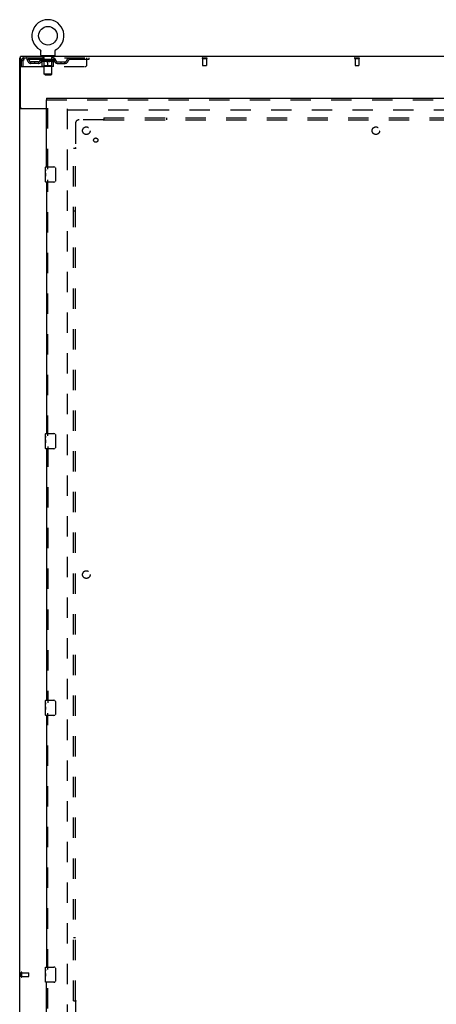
# Model space of a CAD drawing. Header units: inches. Extents: x 0 to 243, y 0 to 157.
# Tile 7 of 63: x 52 to 79, y 52 to 117. Entities that reach past the tile are written whole.
import ezdxf

# ---------------------------------------------------------------- set-up
doc = ezdxf.new("R2010")
doc.units = ezdxf.units.IN
doc.header["$LTSCALE"] = 13.357143
doc.header["$MEASUREMENT"] = 0
doc.linetypes.add('HIDDEN', pattern=[0.2, 0.1, -0.1])
doc.layers.get('0').update_dxf_attribs({"linetype": 'CONTINUOUS'})
for name, color, linetype in [('DEFAULT_2', 8, 'HIDDEN'), ('LEFTHAND_DOOR_ASSEMBLY', 7, 'CONTINUOUS'), ('SUBPANEL', 7, 'CONTINUOUS')]:
    doc.layers.add(name, color=color, linetype=linetype)

msp = doc.modelspace()

# ---------------------------------------------------------------- linework, layer by layer
at = {"color": 7, "linetype": 'Continuous'}
for p, q in [((53.016, 115.122), (53.016, 115.122)), ((53.016, 115.122), (53.019, 115.12)), ((53.019, 115.12), (53.022, 115.118)), ((53.022, 115.118), (53.023, 115.117)), ((53.023, 115.117), (53.027, 115.115)), ((53.027, 115.115), (53.03, 115.112)), ((53.03, 115.112), (53.033, 115.109)), ((53.033, 115.109), (53.037, 115.106)), ((53.037, 115.106), (53.04, 115.103)), ((53.04, 115.103), (53.043, 115.1)), ((53.043, 115.1), (53.046, 115.097)), ((53.046, 115.097), (53.049, 115.094)), ((53.049, 115.094), (53.051, 115.09)), ((53.051, 115.09), (53.054, 115.087)), ((53.054, 115.087), (53.056, 115.083)), ((53.056, 115.083), (53.059, 115.08)), ((53.059, 115.08), (53.061, 115.076)), ((53.061, 115.076), (53.063, 115.072)), ((53.063, 115.072), (53.065, 115.068)), ((53.065, 115.068), (53.067, 115.064)), ((53.067, 115.064), (53.068, 115.06)), ((53.068, 115.06), (53.07, 115.056)), ((53.07, 115.056), (53.071, 115.052)), ((53.071, 115.052), (53.073, 115.048)), ((53.077, 114.765), (53.077, 115.014)), ((54.027, 115.014), (54.027, 115.018)), ((54.027, 114.765), (54.027, 115.014)), ((54.031, 115.044), (54.032, 115.048)), ((54.032, 115.048), (54.033, 115.052)), ((54.033, 115.052), (54.034, 115.056)), ((54.034, 115.056), (54.036, 115.06)), ((54.036, 115.06), (54.038, 115.064)), ((54.038, 115.064), (54.039, 115.068)), ((54.039, 115.068), (54.041, 115.072)), ((54.041, 115.072), (54.044, 115.076)), ((54.043, 115.076), (54.046, 115.08)), ((54.046, 115.08), (54.048, 115.083)), ((54.048, 115.083), (54.051, 115.087)), ((54.05, 115.087), (54.053, 115.09)), ((54.053, 115.09), (54.056, 115.094)), ((54.056, 115.094), (54.059, 115.097)), ((54.059, 115.097), (54.062, 115.1)), ((54.062, 115.1), (54.065, 115.103)), ((54.065, 115.103), (54.068, 115.106)), ((54.068, 115.106), (54.071, 115.109)), ((54.071, 115.109), (54.074, 115.112)), ((54.074, 115.112), (54.078, 115.115)), ((54.078, 115.115), (54.081, 115.117)), ((54.081, 115.117), (54.083, 115.118)), ((54.081, 115.117), (54.083, 115.118)), ((54.083, 115.118), (54.086, 115.12)), ((54.086, 115.12), (54.089, 115.122)), ((54.089, 115.122), (54.089, 115.122)), ((51.75, 114.571), (51.698, 114.571)), ((53.115, 114.705), (53.115, 114.675)), ((53.99, 114.705), (53.115, 114.705)), ((53.99, 114.705), (53.99, 114.675)), ((51.802, 111.258), (51.698, 111.258))]:
    msp.add_line(p, q, dxfattribs=at)
at = {"color": 3, "linetype": 'Continuous'}
for p, q in [((51.698, 46.779), (51.698, 114.571)), ((51.75, 111.318), (51.75, 114.675)), ((117.396, 114.675), (51.75, 114.675)), ((53.448, 111.227), (51.739, 111.227)), ((51.81, 111.258), (53.448, 111.258))]:
    msp.add_line(p, q, dxfattribs=at)
at = {"color": 7, "linetype": 'Continuous'}
for points in [[(53.073, 115.048), (53.074, 115.044), (53.075, 115.039), (53.075, 115.035), (53.076, 115.031), (53.077, 115.027), (53.077, 115.022), (53.077, 115.018), (53.077, 115.014)], [(53.077, 115.022), (53.077, 115.018), (53.077, 115.014)], [(54.027, 115.018), (54.027, 115.022), (54.028, 115.027), (54.028, 115.031), (54.029, 115.035), (54.03, 115.039), (54.031, 115.044)], [(54.027, 115.018), (54.027, 115.022), (54.028, 115.027), (54.028, 115.031), (54.029, 115.035)], [(51.812, 111.244), (51.809, 111.247), (51.808, 111.248), (51.806, 111.25), (51.805, 111.251), (51.804, 111.252), (51.803, 111.254), (51.803, 111.255), (51.802, 111.256), (51.802, 111.258)], [(51.82, 111.227), (51.821, 111.228), (51.821, 111.23), (51.821, 111.231), (51.821, 111.233), (51.82, 111.234), (51.82, 111.236), (51.819, 111.237), (51.818, 111.239), (51.816, 111.24), (51.815, 111.242), (51.814, 111.243), (51.812, 111.244)]]:
    msp.add_lwpolyline(points, dxfattribs=at)
at = {"color": 3, "linetype": 'Continuous'}
for points in [[(51.718, 111.239), (51.715, 111.241), (51.712, 111.242), (51.71, 111.244), (51.707, 111.245), (51.705, 111.247), (51.703, 111.248), (51.701, 111.25), (51.7, 111.252), (51.699, 111.253), (51.699, 111.255), (51.698, 111.256), (51.698, 111.258)], [(51.739, 111.227), (51.737, 111.229), (51.735, 111.23), (51.733, 111.232), (51.73, 111.233), (51.727, 111.235), (51.724, 111.236), (51.718, 111.239)]]:
    msp.add_lwpolyline(points, dxfattribs=at)
at = {"color": 7, "linetype": 'Continuous'}
msp.add_circle((53.552, 116.029), 0.609, dxfattribs=at)
for centre, radius, start, end in [((53.552, 116.029), 1.054, 300.39933, 239.60066), ((53.137, 114.765), 0.06, 180, 270), ((53.967, 114.765), 0.06, 270, 360)]:
    msp.add_arc(centre, radius, start, end, dxfattribs=at)
at = {"color": 3, "linetype": 'Continuous'}
msp.add_arc((51.81, 111.318), 0.06, 180, 270, dxfattribs=at)
at = {"layer": 'DEFAULT_2', "color": 8, "linetype": 'HIDDEN'}
for p, q in [((53.016, 115.122), (53.016, 115.122)), ((53.022, 115.118), (53.023, 115.117)), ((54.089, 115.122), (54.089, 115.122)), ((51.802, 114.404), (51.802, 114.009)), ((51.802, 114.404), (51.906, 114.404)), ((51.906, 114.404), (51.906, 114.009)), ((51.936, 114.009), (51.936, 114.404)), ((51.969, 114.571), (51.969, 114.467)), ((51.969, 114.571), (56.24, 114.571)), ((56.24, 114.467), (51.969, 114.467)), ((53.046, 114.43), (53.046, 114.467)), ((53.173, 114.341), (53.046, 114.43)), ((54.058, 114.43), (53.046, 114.43)), ((53.054, 114.462), (53.054, 114.467)), ((53.061, 114.459), (53.061, 114.462)), ((53.061, 114.459), (54.044, 114.459)), ((53.068, 114.459), (53.068, 114.462)), ((53.068, 114.459), (53.068, 114.462)), ((53.077, 114.462), (53.077, 114.467)), ((53.09, 114.459), (53.09, 114.462)), ((53.091, 114.459), (53.091, 114.462)), ((53.114, 114.462), (53.114, 114.467)), ((53.115, 114.467), (53.115, 114.571)), ((53.125, 114.459), (53.125, 114.462)), ((53.128, 114.459), (53.128, 114.462)), ((53.291, 114.462), (53.13, 114.462)), ((53.164, 114.462), (53.164, 114.467)), ((53.166, 114.459), (53.166, 114.462)), ((53.166, 114.459), (53.166, 114.462)), ((53.169, 114.459), (53.169, 114.462)), ((53.174, 114.459), (53.174, 114.462)), ((53.174, 114.459), (53.174, 114.462)), ((53.177, 114.459), (53.177, 114.462)), ((53.18, 114.459), (53.18, 114.462)), ((53.182, 114.05), (53.182, 114.375)), ((53.183, 114.459), (53.183, 114.462)), ((53.195, 114.459), (53.195, 114.462)), ((53.207, 114.705), (53.207, 114.675)), ((53.209, 114.459), (53.209, 114.464)), ((53.209, 114.459), (53.209, 114.462)), ((53.226, 114.459), (53.226, 114.462)), ((53.227, 114.462), (53.227, 114.467)), ((53.235, 114.459), (53.235, 114.462)), ((53.238, 114.459), (53.238, 114.462)), ((53.242, 114.615), (53.242, 114.695)), ((53.245, 114.459), (53.245, 114.462)), ((53.311, 114.605), (53.252, 114.605)), ((53.254, 114.459), (53.254, 114.465)), ((53.267, 114.459), (53.267, 114.462)), ((53.269, 114.459), (53.269, 114.462)), ((53.291, 114.459), (53.291, 114.462)), ((53.344, 114.462), (53.295, 114.462)), ((53.299, 114.462), (53.299, 114.467)), ((53.302, 114.053), (53.302, 114.427)), ((53.303, 113.515), (53.303, 114.595)), ((53.305, 114.459), (53.305, 114.462)), ((53.308, 114.459), (53.308, 114.462)), ((53.313, 114.459), (53.313, 114.466)), ((53.316, 114.459), (53.316, 114.462)), ((53.325, 114.459), (53.325, 114.462)), ((53.344, 114.459), (53.344, 114.462)), ((53.404, 114.462), (53.357, 114.462)), ((53.373, 114.459), (53.373, 114.462)), ((53.379, 114.462), (53.379, 114.467)), ((53.382, 114.459), (53.382, 114.462)), ((53.384, 114.459), (53.384, 114.466)), ((53.386, 114.459), (53.386, 114.462)), ((53.392, 114.459), (53.392, 114.462)), ((53.404, 114.459), (53.404, 114.462)), ((53.469, 114.462), (53.425, 114.462)), ((53.436, 114.459), (53.436, 114.462)), ((53.461, 114.462), (53.552, 114.467)), ((53.464, 114.462), (53.464, 114.467)), ((53.465, 114.467), (53.464, 114.467)), ((53.465, 114.462), (53.465, 114.467)), ((53.465, 114.459), (53.465, 114.462)), ((53.468, 114.459), (53.468, 114.462)), ((53.469, 114.459), (53.469, 114.462)), ((53.469, 114.459), (53.469, 114.462)), ((53.536, 114.462), (53.497, 114.462)), ((53.501, 114.459), (53.501, 114.462)), ((53.536, 114.459), (53.536, 114.462)), ((53.55, 114.462), (53.55, 114.462)), ((53.55, 114.459), (53.55, 114.462)), ((53.55, 114.459), (53.55, 114.462)), ((53.552, 114.462), (53.552, 114.467)), ((53.552, 114.021), (53.552, 114.376)), ((53.554, 114.459), (53.554, 114.462)), ((53.554, 114.459), (53.554, 114.462)), ((53.554, 114.462), (53.554, 114.462)), ((53.556, 114.462), (53.607, 114.462)), ((53.569, 114.459), (53.569, 114.462)), ((53.582, 114.462), (53.582, 114.465)), ((53.582, 114.465), (53.644, 114.462)), ((53.599, 114.462), (53.599, 114.464)), ((53.603, 114.459), (53.603, 114.462)), ((53.635, 114.459), (53.635, 114.462)), ((53.636, 114.459), (53.636, 114.462)), ((53.636, 114.462), (53.679, 114.462)), ((53.637, 114.459), (53.637, 114.462)), ((53.64, 114.462), (53.64, 114.467)), ((53.64, 114.462), (53.64, 114.467)), ((53.64, 114.467), (53.64, 114.467)), ((53.64, 114.459), (53.64, 114.462)), ((53.669, 114.459), (53.669, 114.462)), ((53.7, 114.459), (53.7, 114.462)), ((53.7, 114.462), (53.747, 114.462)), ((53.712, 114.459), (53.712, 114.462)), ((53.718, 114.459), (53.718, 114.462)), ((53.72, 114.459), (53.72, 114.466)), ((53.722, 114.459), (53.722, 114.462)), ((53.725, 114.462), (53.725, 114.467)), ((53.731, 114.459), (53.731, 114.462)), ((53.76, 114.459), (53.76, 114.462)), ((53.76, 114.462), (53.81, 114.462)), ((53.779, 114.459), (53.779, 114.462)), ((53.788, 114.459), (53.788, 114.462)), ((53.791, 114.459), (53.791, 114.466)), ((53.852, 114.605), (53.793, 114.605)), ((53.796, 114.459), (53.796, 114.462)), ((53.8, 114.459), (53.8, 114.462)), ((53.801, 113.515), (53.801, 114.595)), ((53.802, 114.053), (53.802, 114.427)), ((53.805, 114.462), (53.805, 114.467)), ((53.814, 114.459), (53.814, 114.462)), ((53.814, 114.462), (53.974, 114.462)), ((53.835, 114.459), (53.835, 114.462)), ((53.838, 114.459), (53.838, 114.462)), ((53.85, 114.459), (53.85, 114.465)), ((53.859, 114.459), (53.859, 114.462)), ((53.862, 114.615), (53.862, 114.695)), ((53.867, 114.459), (53.867, 114.462)), ((53.87, 114.459), (53.87, 114.462)), ((53.878, 114.462), (53.878, 114.467)), ((53.879, 114.459), (53.879, 114.462)), ((53.895, 114.459), (53.895, 114.464)), ((53.895, 114.459), (53.895, 114.462)), ((53.897, 114.705), (53.897, 114.675)), ((53.91, 114.459), (53.91, 114.462)), ((53.921, 114.459), (53.921, 114.462)), ((53.923, 114.05), (53.923, 114.375)), ((53.925, 114.459), (53.925, 114.462)), ((53.927, 114.459), (53.927, 114.462)), ((53.93, 114.459), (53.93, 114.462)), ((53.93, 114.459), (53.93, 114.462)), ((53.931, 114.341), (54.058, 114.43)), ((53.936, 114.459), (53.936, 114.462)), ((53.938, 114.459), (53.938, 114.462)), ((53.939, 114.459), (53.939, 114.462)), ((53.94, 114.462), (53.94, 114.467)), ((53.977, 114.459), (53.977, 114.462)), ((53.979, 114.459), (53.979, 114.462)), ((53.99, 114.467), (53.99, 114.571)), ((53.991, 114.462), (53.991, 114.467)), ((54.013, 114.459), (54.013, 114.462)), ((54.015, 114.459), (54.015, 114.462)), ((54.028, 114.462), (54.028, 114.467)), ((54.036, 114.459), (54.036, 114.462)), ((54.037, 114.459), (54.037, 114.462)), ((54.044, 114.459), (54.044, 114.462)), ((54.051, 114.462), (54.051, 114.467)), ((54.058, 114.43), (54.058, 114.467)), ((55.14, 114.571), (55.14, 114.467)), ((56.115, 114.134), (56.115, 114.571)), ((56.24, 114.571), (56.24, 114.467)), ((63.688, 114.571), (63.972, 114.571)), ((63.688, 114.528), (63.972, 114.528)), ((63.706, 114.528), (63.706, 114.081)), ((63.954, 114.528), (63.954, 114.081)), ((73.688, 114.571), (73.972, 114.571)), ((73.688, 114.528), (73.972, 114.528)), ((73.706, 114.528), (73.706, 114.081)), ((73.954, 114.528), (73.954, 114.081)), ((51.802, 114.009), (51.906, 114.009)), ((51.936, 114.009), (55.99, 114.009)), ((52.438, 114.216), (52.438, 114.32)), ((52.921, 114.32), (52.438, 114.32)), ((52.921, 114.216), (52.438, 114.216)), ((52.688, 114.216), (52.688, 114.32)), ((53.173, 114.341), (53.182, 114.341)), ((53.893, 114.021), (53.211, 114.021)), ((53.302, 114.053), (53.27, 114.021)), ((53.439, 114.341), (53.296, 114.341)), ((53.802, 114.053), (53.302, 114.053)), ((53.809, 114.341), (53.665, 114.341)), ((53.802, 114.053), (53.834, 114.021)), ((53.923, 114.341), (53.931, 114.341)), ((54.184, 114.32), (54.667, 114.32)), ((54.184, 114.216), (54.667, 114.216)), ((54.417, 114.216), (54.417, 114.32)), ((54.667, 114.216), (54.667, 114.32)), ((63.716, 114.071), (63.944, 114.071)), ((73.716, 114.071), (73.944, 114.071)), ((53.363, 113.455), (53.303, 113.515)), ((53.801, 113.515), (53.303, 113.515)), ((53.363, 113.455), (53.741, 113.455)), ((53.741, 113.455), (53.801, 113.515)), ((54.823, 111.227), (54.823, 50.123)), ((54.837, 111.175), (82.927, 111.175)), ((51.802, 54.283), (51.802, 54.567)), ((51.845, 54.283), (51.845, 54.567)), ((51.845, 54.549), (52.292, 54.549)), ((51.845, 54.301), (52.292, 54.301)), ((52.302, 54.311), (52.302, 54.539))]:
    msp.add_line(p, q, dxfattribs=at)
for points in [[(51.969, 114.571), (51.967, 114.57), (51.965, 114.567), (51.962, 114.562), (51.96, 114.555), (51.957, 114.545), (51.955, 114.535), (51.953, 114.522), (51.95, 114.508), (51.948, 114.493), (51.946, 114.477), (51.943, 114.459), (51.941, 114.441), (51.939, 114.423), (51.936, 114.404)], [(51.969, 114.467), (51.967, 114.467), (51.965, 114.465), (51.962, 114.464), (51.96, 114.461), (51.957, 114.457), (51.955, 114.453), (51.953, 114.449), (51.95, 114.443), (51.948, 114.438), (51.946, 114.431), (51.943, 114.425), (51.941, 114.418), (51.939, 114.411), (51.936, 114.404)], [(53.182, 114.375), (53.202, 114.367), (53.223, 114.36), (53.243, 114.354), (53.262, 114.349), (53.282, 114.344), (53.302, 114.341)], [(53.296, 114.341), (53.277, 114.344), (53.258, 114.349), (53.239, 114.354), (53.22, 114.36), (53.201, 114.367), (53.182, 114.374)], [(53.432, 114.341), (53.451, 114.344), (53.471, 114.349), (53.491, 114.354), (53.511, 114.36), (53.532, 114.368), (53.552, 114.376)], [(53.552, 114.374), (53.533, 114.367), (53.514, 114.36), (53.495, 114.354), (53.476, 114.349), (53.458, 114.344), (53.439, 114.341)], [(53.552, 114.376), (53.573, 114.367), (53.593, 114.36), (53.614, 114.354), (53.633, 114.349), (53.653, 114.344), (53.673, 114.341)], [(53.665, 114.341), (53.647, 114.344), (53.628, 114.349), (53.609, 114.354), (53.59, 114.36), (53.571, 114.367), (53.552, 114.374)], [(53.803, 114.341), (53.823, 114.344), (53.842, 114.349), (53.862, 114.354), (53.882, 114.36), (53.902, 114.367), (53.923, 114.375)], [(53.923, 114.374), (53.903, 114.367), (53.884, 114.36), (53.865, 114.354), (53.846, 114.349), (53.827, 114.344), (53.809, 114.341)]]:
    msp.add_lwpolyline(points, dxfattribs=at)
for centre, radius, start, end in [((51.969, 114.404), 0.167, 90, 180), ((51.969, 114.404), 0.063, 90, 180), ((52.149, 114.404), 0.167, 8.07163, 90), ((52.149, 114.405), 0.0625, 7.98631, 90), ((52.438, 114.445), 0.229, 187.98631, 270), ((52.438, 114.445), 0.125, 188.07163, 270), ((52.921, 114.445), 0.125, 270, 351.92837), ((52.921, 114.445), 0.229, 270, 352.01369), ((53.21, 114.404), 0.167, 90, 171.92837), ((53.209, 114.405), 0.0625, 90, 172.01369), ((53.232, 114.695), 0.01, 0, 90), ((53.252, 114.615), 0.01, 180, 270), ((53.27, 114.427), 0.0318, 0, 90), ((53.293, 114.595), 0.01, 0, 90), ((53.811, 114.595), 0.01, 90, 180), ((53.834, 114.427), 0.0318, 90, 180), ((53.852, 114.615), 0.01, 270, 360), ((53.872, 114.695), 0.01, 90, 180), ((53.895, 114.404), 0.167, 8.07163, 90), ((53.895, 114.405), 0.0625, 7.98631, 90), ((54.184, 114.445), 0.229, 187.98631, 270), ((54.184, 114.445), 0.125, 188.07163, 270), ((54.667, 114.445), 0.125, 270, 351.92837), ((54.667, 114.445), 0.229, 270, 352.01369), ((54.956, 114.404), 0.167, 90, 171.92837), ((54.955, 114.405), 0.0625, 90, 172.01369), ((63.688, 114.55), 0.0215, 90, 270), ((63.972, 114.55), 0.0215, 270, 90), ((73.688, 114.55), 0.0215, 90, 270), ((73.972, 114.55), 0.0215, 270, 90), ((53.211, 114.05), 0.0296, 180, 270), ((53.893, 114.05), 0.0296, 270, 360), ((55.99, 114.134), 0.125, 270, 360), ((63.716, 114.081), 0.01, 180, 270), ((63.944, 114.081), 0.01, 270, 360), ((73.716, 114.081), 0.01, 180, 270), ((73.944, 114.081), 0.01, 270, 360), ((51.824, 54.567), 0.0215, 360, 180), ((51.824, 54.283), 0.0215, 180, 0), ((52.292, 54.539), 0.01, 360, 90), ((52.292, 54.311), 0.01, 270, 0)]:
    msp.add_arc(centre, radius, start, end, dxfattribs=at)
for centre, major_axis, ratio, start_param, end_param in [((53.552, 114.467), (0.506, 0.005), 0.05963, 2.96643, 3.140963), ((53.03, 114.458), (0.158, 0), 0.060556, 0.430652, 1.470503), ((53.552, 114.467), (0.506, 0), 0.060556, -3.141593, -2.96706), ((53.03, 114.452), (0.158, 0.002), 0.05963, 1.376596, 1.469874), ((53.552, 114.467), (0.506, 0.011), 0.05688, 2.791345, 2.965878), ((53.011, 114.458), (0.158, 0.002), 0.05963, 0.25549, 1.295341), ((53.065, 114.458), (0.158, -0.002), 0.05963, 0.605815, 1.645666), ((53.552, 114.467), (0.506, -0.005), 0.05963, -2.96643, -2.791898), ((53.065, 114.452), (0.158, 0), 0.060556, 1.551758, 1.645036), ((53.011, 114.452), (0.158, 0.003), 0.05688, 1.20151, 1.294789), ((53.066, 114.454), (0.131, 0.001), 0.05963, 1.065228, 1.614276), ((53.051, 114.454), (0.131, 0.003), 0.05688, 0.890143, 1.43919), ((53.097, 114.454), (0.131, 0), 0.060556, 1.240391, 1.789438), ((53.552, 114.467), (0.506, 0.015), 0.052395, 2.616403, 2.790936), ((53.008, 114.458), (0.158, 0.003), 0.05688, 0.080405, 1.120256), ((53.116, 114.458), (0.158, -0.003), 0.05688, 0.7809, 1.820751), ((53.552, 114.467), (0.506, -0.011), 0.05688, -2.791345, -2.616812), ((53.116, 114.452), (0.158, -0.002), 0.05963, 1.72692, 1.820198), ((53.008, 114.452), (0.158, 0.005), 0.052395, 1.026568, 1.119847), ((53.05, 114.454), (0.131, 0.004), 0.052395, 0.715201, 1.264248), ((53.141, 114.454), (0.131, -0.001), 0.05963, 1.415553, 1.9646), ((53.552, 114.467), (0.506, 0.02), 0.046319, 2.441654, 2.616187), ((53.179, 114.458), (0.158, -0.005), 0.052395, 0.955842, 1.995693), ((53.021, 114.458), (0.158, 0.005), 0.052395, -0.094537, 0.945314), ((53.552, 114.467), (0.506, -0.015), 0.052395, -2.616403, -2.44187), ((53.179, 114.452), (0.158, -0.003), 0.05688, 1.902006, 1.995284), ((53.021, 114.452), (0.158, 0.006), 0.046319, 0.851819, 0.945098), ((53.065, 114.454), (0.131, 0.005), 0.046319, 0.540452, 1.089499), ((53.198, 114.454), (0.131, -0.003), 0.05688, 1.590638, 2.139686), ((53.552, 114.467), (0.506, 0.024), 0.038841, 2.267123, 2.441656), ((53.254, 114.458), (0.158, -0.006), 0.046319, 1.130591, 2.170442), ((53.051, 114.458), (0.158, 0.006), 0.046319, -0.269286, 0.770565), ((53.552, 114.467), (0.506, -0.02), 0.046319, -2.441654, -2.267121), ((53.254, 114.452), (0.158, -0.005), 0.052395, 2.076947, 2.170226), ((53.051, 114.452), (0.158, 0.007), 0.038841, 0.677289, 0.770567), ((53.094, 114.454), (0.131, 0.006), 0.038841, 0.365921, 0.914969), ((53.266, 114.454), (0.131, -0.004), 0.052395, 1.76558, 2.314627), ((53.552, 114.467), (0.506, 0.027), 0.030195, 2.09281, 2.267343), ((53.337, 114.458), (0.158, -0.007), 0.038841, 1.305122, 2.344973), ((53.096, 114.458), (0.158, 0.007), 0.038841, -0.443817, 0.596034), ((53.552, 114.467), (0.506, -0.024), 0.038841, -2.267123, -2.092591), ((53.337, 114.452), (0.158, -0.006), 0.046319, 2.251696, 2.344975), ((53.096, 114.452), (0.158, 0.008), 0.030195, 0.502975, 0.596254), ((53.138, 114.454), (0.131, 0.007), 0.030195, 0.191608, 0.740655), ((53.342, 114.454), (0.131, -0.005), 0.046319, 1.940329, 2.489376), ((53.155, 114.458), (0.158, 0.008), 0.030195, -0.61813, 0.421721), ((53.552, 114.467), (0.506, 0.029), 0.020645, 1.918687, 2.09322), ((53.428, 114.458), (0.158, -0.008), 0.030195, 1.479435, 2.519286), ((53.552, 114.467), (0.506, -0.027), 0.030195, -2.09281, -1.918277), ((53.428, 114.452), (0.158, -0.007), 0.038841, 2.426227, 2.519505), ((53.155, 114.452), (0.158, 0.009), 0.020645, 0.328852, 0.422131), ((53.194, 114.454), (0.131, 0.007), 0.020645, 0.017485, 0.566532), ((53.425, 114.454), (0.131, -0.006), 0.038841, 2.11486, 2.663907), ((53.226, 114.458), (0.158, 0.009), 0.020645, -0.792253, 0.247598), ((53.552, 114.467), (0.506, 0.03), 0.010478, 1.744704, 1.919237), ((53.522, 114.458), (0.158, -0.009), 0.020645, 1.653558, 2.693409), ((53.552, 114.467), (0.506, -0.029), 0.020645, -1.918687, -1.744154), ((53.522, 114.452), (0.158, -0.008), 0.030195, 2.60054, 2.693819), ((53.226, 114.452), (0.158, 0.009), 0.010478, 0.154869, 0.248148), ((53.261, 114.454), (0.131, 0.008), 0.010478, 6.126688, 6.675735), ((53.511, 114.454), (0.131, -0.007), 0.030195, 2.289173, 2.83822), ((53.306, 114.458), (0.158, 0.009), 0.010478, -0.966236, -0.000846), ((53.617, 114.458), (0.158, -0.009), 0.010478, 1.827541, 2.867392), ((53.552, 114.467), (0.506, -0.03), 0.010478, -1.744704, -1.563007), ((53.617, 114.452), (0.158, -0.009), 0.020645, 2.774664, 2.867942), ((53.599, 114.454), (0.131, -0.007), 0.020645, 2.463296, 3.012344), ((53.488, 114.458), (0.158, 0.009), 0.010478, 0.274201, 1.314052), ((53.419, 114.454), (0.131, 0.008), 0.010478, -0.000483, 0.504314), ((53.395, 114.452), (0.158, 0.009), 0.010478, 0.099668, 0.192946), ((53.552, 114.467), (0.506, 0.03), 0.010478, -1.571421, -1.396888), ((53.71, 114.452), (0.158, -0.009), 0.010478, 2.74231, 2.948646), ((53.686, 114.454), (0.131, -0.008), 0.010478, 2.637279, 3.14189), ((53.583, 114.458), (0.158, 0.009), 0.020645, 0.448184, 1.488034), ((53.505, 114.454), (0.131, 0.007), 0.020645, 0.129249, 0.678296), ((53.488, 114.452), (0.158, 0.009), 0.020645, 0.273651, 0.366929), ((53.552, 114.467), (0.506, 0.029), 0.020645, -1.397439, -1.222906), ((53.798, 114.458), (0.158, -0.009), 0.010478, -3.140747, -2.175357), ((53.552, 114.467), (0.506, -0.03), 0.010478, 1.222355, 1.396888), ((53.677, 114.458), (0.158, 0.008), 0.030195, 0.622307, 1.662158), ((53.593, 114.454), (0.131, 0.007), 0.030195, 0.303372, 0.852419), ((53.844, 114.454), (0.131, -0.008), 0.010478, 2.749043, 3.29809), ((53.879, 114.458), (0.158, -0.009), 0.020645, 2.893995, 3.933846), ((53.583, 114.452), (0.158, 0.008), 0.030195, 0.447774, 0.541052), ((53.879, 114.452), (0.158, -0.009), 0.010478, 2.893445, 2.986723), ((53.552, 114.467), (0.506, 0.027), 0.030195, -1.223315, -1.048783), ((53.552, 114.467), (0.506, -0.029), 0.020645, 1.048373, 1.222906), ((53.767, 114.458), (0.158, 0.007), 0.038841, 0.79662, 1.836471), ((53.68, 114.454), (0.131, 0.006), 0.038841, 0.477686, 1.026733), ((53.911, 114.454), (0.131, -0.007), 0.020645, 2.57506, 3.124108), ((53.95, 114.458), (0.158, -0.008), 0.030195, 2.719872, 3.759723), ((53.851, 114.458), (0.158, 0.006), 0.046319, 0.971151, 2.011002), ((53.677, 114.452), (0.158, 0.007), 0.038841, 0.622087, 0.715366), ((53.95, 114.452), (0.158, -0.009), 0.020645, 2.719462, 2.812741), ((53.552, 114.467), (0.506, 0.024), 0.038841, -1.049002, -0.874469), ((53.552, 114.467), (0.506, -0.027), 0.030195, 0.87425, 1.048783), ((53.762, 114.454), (0.131, 0.005), 0.046319, 0.652216, 1.201263), ((53.926, 114.458), (0.158, 0.005), 0.052395, 1.1459, 2.185751), ((53.967, 114.454), (0.131, -0.007), 0.030195, 2.400937, 2.949985), ((54.009, 114.458), (0.158, -0.007), 0.038841, 2.545558, 3.585409), ((53.839, 114.454), (0.131, 0.004), 0.052395, 0.826965, 1.376012), ((53.767, 114.452), (0.158, 0.006), 0.046319, 0.796618, 0.889896), ((54.009, 114.452), (0.158, -0.008), 0.030195, 2.545339, 2.638617), ((53.989, 114.458), (0.158, 0.003), 0.05688, 1.320842, 2.360692), ((53.552, 114.467), (0.506, 0.02), 0.046319, -0.874471, -0.699939), ((53.552, 114.467), (0.506, -0.024), 0.038841, 0.699936, 0.874469), ((54.053, 114.458), (0.158, -0.006), 0.046319, 2.371028, 3.410879), ((54.01, 114.454), (0.131, -0.006), 0.038841, 2.226624, 2.775671), ((54.039, 114.458), (0.158, 0.002), 0.05963, 1.495927, 2.535778), ((53.906, 114.454), (0.131, 0.003), 0.05688, 1.001907, 1.550954), ((54.083, 114.458), (0.158, -0.005), 0.052395, 2.196279, 3.23613), ((53.851, 114.452), (0.158, 0.005), 0.052395, 0.971367, 1.064645), ((54.04, 114.454), (0.131, -0.005), 0.046319, 2.052093, 2.601141), ((54.074, 114.458), (0.158, 0), 0.060556, 1.671089, 2.71094), ((54.053, 114.452), (0.158, -0.007), 0.038841, 2.371026, 2.464304), ((54.097, 114.458), (0.158, -0.003), 0.05688, 2.021337, 3.061188), ((53.552, 114.467), (0.506, 0.015), 0.052395, -0.699723, -0.52519), ((53.552, 114.467), (0.506, -0.02), 0.046319, 0.525406, 0.699939), ((54.094, 114.458), (0.158, -0.002), 0.05963, 1.846251, 2.886102), ((53.963, 114.454), (0.131, 0.001), 0.05963, 1.176993, 1.72604), ((54.054, 114.454), (0.131, -0.004), 0.052395, 1.877344, 2.426392), ((54.007, 114.454), (0.131, 0), 0.060556, 1.352155, 1.901202), ((54.054, 114.454), (0.131, -0.003), 0.05688, 1.702402, 2.25145), ((54.038, 114.454), (0.131, -0.001), 0.05963, 1.527317, 2.076364), ((53.926, 114.452), (0.158, 0.003), 0.05688, 1.146309, 1.239587), ((54.083, 114.452), (0.158, -0.006), 0.046319, 2.196495, 2.289773), ((53.552, 114.467), (0.506, 0.011), 0.05688, -0.524781, -0.350248), ((53.552, 114.467), (0.506, -0.015), 0.052395, 0.350657, 0.52519), ((53.989, 114.452), (0.158, 0.002), 0.05963, 1.321394, 1.414673), ((54.097, 114.452), (0.158, -0.005), 0.052395, 2.021746, 2.115024), ((53.552, 114.467), (0.506, 0.005), 0.05963, -0.349695, -0.175162), ((53.552, 114.467), (0.506, -0.011), 0.05688, 0.175715, 0.350248), ((54.039, 114.452), (0.158, 0), 0.060556, 1.496556, 1.589835), ((54.094, 114.452), (0.158, -0.003), 0.05688, 1.846804, 1.940083), ((54.074, 114.452), (0.158, -0.002), 0.05963, 1.671719, 1.764997), ((53.552, 114.467), (0.506, 0), 0.060556, -0.174533, 0), ((53.552, 114.467), (0.506, -0.005), 0.05963, 0.000629, 0.175162)]:
    msp.add_ellipse(centre, major_axis=major_axis, ratio=ratio, start_param=start_param, end_param=end_param, dxfattribs=at)
at = {"layer": 'LEFTHAND_DOOR_ASSEMBLY', "color": 7, "linetype": 'Continuous'}
for p, q in [((53.448, 111.925), (53.448, 111.821)), ((53.388, 107.264), (53.388, 107.41)), ((53.388, 107.007), (53.388, 107.264)), ((53.403, 107.425), (53.943, 107.425)), ((54.043, 107.325), (54.043, 106.525)), ((53.394, 107.208), (53.388, 107.208)), ((53.388, 107.04), (53.395, 107.04)), ((53.388, 106.44), (53.388, 107.004)), ((53.39, 106.977), (53.388, 106.977)), ((53.388, 106.846), (53.394, 106.846)), ((53.388, 106.81), (53.395, 106.81)), ((53.388, 106.747), (53.395, 106.747)), ((53.395, 107.04), (53.395, 107.177)), ((53.395, 106.579), (53.395, 106.81)), ((53.388, 106.579), (53.395, 106.579)), ((53.943, 106.425), (53.403, 106.425)), ((53.388, 89.764), (53.388, 89.91)), ((53.403, 89.925), (53.943, 89.925)), ((54.043, 89.825), (54.043, 89.025)), ((53.388, 89.507), (53.388, 89.764)), ((53.394, 89.708), (53.388, 89.708)), ((53.388, 89.54), (53.395, 89.54)), ((53.388, 88.94), (53.388, 89.504)), ((53.39, 89.477), (53.388, 89.477)), ((53.388, 89.346), (53.394, 89.346)), ((53.388, 89.31), (53.395, 89.31)), ((53.388, 89.247), (53.395, 89.247)), ((53.395, 89.54), (53.395, 89.677)), ((53.395, 89.079), (53.395, 89.31)), ((53.388, 89.079), (53.395, 89.079)), ((53.943, 88.925), (53.403, 88.925)), ((53.388, 72.264), (53.388, 72.41)), ((53.403, 72.425), (53.943, 72.425)), ((53.388, 72.007), (53.388, 72.264)), ((53.394, 72.208), (53.388, 72.208)), ((53.388, 72.04), (53.395, 72.04)), ((53.388, 71.44), (53.388, 72.004)), ((53.39, 71.977), (53.388, 71.977)), ((53.388, 71.846), (53.394, 71.846)), ((53.388, 71.81), (53.395, 71.81)), ((53.388, 71.747), (53.395, 71.747)), ((53.395, 72.04), (53.395, 72.177)), ((53.395, 71.579), (53.395, 71.81)), ((54.043, 72.325), (54.043, 71.525)), ((53.388, 71.579), (53.395, 71.579)), ((53.943, 71.425), (53.403, 71.425)), ((53.403, 54.925), (53.943, 54.925)), ((53.388, 54.764), (53.388, 54.91)), ((53.388, 54.507), (53.388, 54.764)), ((53.394, 54.708), (53.388, 54.708)), ((53.388, 54.54), (53.395, 54.54)), ((53.388, 53.94), (53.388, 54.504)), ((53.39, 54.477), (53.388, 54.477)), ((53.388, 54.346), (53.394, 54.346)), ((53.388, 54.31), (53.395, 54.31)), ((53.395, 54.54), (53.395, 54.677)), ((53.395, 54.079), (53.395, 54.31)), ((54.043, 54.825), (54.043, 54.025)), ((53.388, 54.247), (53.395, 54.247)), ((53.388, 54.079), (53.395, 54.079)), ((53.943, 53.925), (53.403, 53.925))]:
    msp.add_line(p, q, dxfattribs=at)
at = {"layer": 'LEFTHAND_DOOR_ASSEMBLY', "color": 3, "linetype": 'Continuous'}
for p, q in [((53.448, 111.925), (83.636, 111.925)), ((53.448, 107.425), (53.448, 111.821)), ((53.448, 106.425), (53.448, 89.925)), ((53.448, 88.925), (53.448, 72.425)), ((53.448, 71.425), (53.448, 54.925)), ((53.448, 49.529), (53.448, 53.925))]:
    msp.add_line(p, q, dxfattribs=at)
at = {"layer": 'LEFTHAND_DOOR_ASSEMBLY', "color": 8, "linetype": 'HIDDEN'}
for p, q in [((53.448, 111.821), (83.636, 111.821)), ((53.552, 107.27), (53.552, 111.821)), ((53.552, 89.77), (53.552, 106.58)), ((53.552, 89.08), (53.552, 72.27)), ((53.552, 54.77), (53.552, 71.58)), ((53.552, 49.529), (53.552, 54.08))]:
    msp.add_line(p, q, dxfattribs=at)
at = {"layer": 'LEFTHAND_DOOR_ASSEMBLY', "color": 7, "linetype": 'Continuous'}
for points in [[(53.388, 107.264), (53.388, 107.261), (53.389, 107.256), (53.389, 107.251), (53.391, 107.237)], [(54.036, 107.361), (54.038, 107.356), (54.04, 107.35), (54.041, 107.344), (54.042, 107.338), (54.043, 107.331), (54.043, 107.325)], [(53.388, 107.007), (53.388, 106.998), (53.389, 106.989), (53.39, 106.979)], [(53.39, 106.979), (53.392, 106.946), (53.393, 106.934), (53.394, 106.921), (53.395, 106.909), (53.395, 106.896), (53.395, 106.883), (53.395, 106.87), (53.395, 106.857), (53.394, 106.845), (53.393, 106.833), (53.392, 106.821)], [(53.391, 107.237), (53.392, 107.23), (53.393, 107.222), (53.394, 107.213)], [(53.394, 107.213), (53.394, 107.204), (53.395, 107.195), (53.395, 107.186), (53.395, 107.177)], [(54.043, 106.525), (54.043, 106.519), (54.042, 106.513), (54.041, 106.506), (54.04, 106.5), (54.038, 106.495), (54.036, 106.489)], [(54.036, 89.861), (54.038, 89.856), (54.04, 89.85), (54.041, 89.844), (54.042, 89.838), (54.043, 89.831), (54.043, 89.825)], [(53.388, 89.764), (53.388, 89.761), (53.389, 89.756), (53.389, 89.751), (53.391, 89.737)], [(53.388, 89.507), (53.388, 89.498), (53.389, 89.489), (53.39, 89.479)], [(53.39, 89.479), (53.392, 89.446), (53.393, 89.434), (53.394, 89.421), (53.395, 89.409), (53.395, 89.396), (53.395, 89.383), (53.395, 89.37), (53.395, 89.357), (53.394, 89.345), (53.393, 89.333), (53.392, 89.321)], [(53.391, 89.737), (53.392, 89.73), (53.393, 89.722), (53.394, 89.713)], [(53.394, 89.713), (53.394, 89.704), (53.395, 89.695), (53.395, 89.686), (53.395, 89.677)], [(54.043, 89.025), (54.043, 89.019), (54.042, 89.013), (54.041, 89.006), (54.04, 89), (54.038, 88.995), (54.036, 88.989)], [(54.036, 72.361), (54.038, 72.356), (54.04, 72.35), (54.041, 72.344), (54.042, 72.338), (54.043, 72.331), (54.043, 72.325)], [(53.388, 72.264), (53.388, 72.261), (53.389, 72.256), (53.389, 72.251), (53.391, 72.237)], [(53.388, 72.007), (53.388, 71.998), (53.389, 71.989), (53.39, 71.979)], [(53.39, 71.979), (53.392, 71.946), (53.393, 71.934), (53.394, 71.921), (53.395, 71.909), (53.395, 71.896), (53.395, 71.883), (53.395, 71.87), (53.395, 71.857), (53.394, 71.845), (53.393, 71.833), (53.392, 71.821)], [(53.391, 72.237), (53.392, 72.23), (53.393, 72.222), (53.394, 72.213)], [(53.394, 72.213), (53.394, 72.204), (53.395, 72.195), (53.395, 72.186), (53.395, 72.177)], [(54.043, 71.525), (54.043, 71.519), (54.042, 71.513), (54.041, 71.506), (54.04, 71.5), (54.038, 71.495), (54.036, 71.489)], [(53.388, 54.764), (53.388, 54.761), (53.389, 54.756), (53.389, 54.751), (53.391, 54.737)], [(53.388, 54.507), (53.388, 54.498), (53.389, 54.489), (53.39, 54.479)], [(53.39, 54.479), (53.392, 54.446), (53.393, 54.434), (53.394, 54.421), (53.395, 54.409), (53.395, 54.396), (53.395, 54.383), (53.395, 54.37), (53.395, 54.357), (53.394, 54.345), (53.393, 54.333), (53.392, 54.321)], [(53.391, 54.737), (53.392, 54.73), (53.393, 54.722), (53.394, 54.713)], [(53.394, 54.713), (53.394, 54.704), (53.395, 54.695), (53.395, 54.686), (53.395, 54.677)], [(54.036, 54.861), (54.038, 54.856), (54.04, 54.85), (54.041, 54.844), (54.042, 54.838), (54.043, 54.831), (54.043, 54.825)], [(54.043, 54.025), (54.043, 54.019), (54.042, 54.013), (54.041, 54.006), (54.04, 54), (54.038, 53.995), (54.036, 53.989)]]:
    msp.add_lwpolyline(points, dxfattribs=at)
for centre, radius, start, end in [((53.403, 107.41), 0.015, 90, 180), ((53.943, 107.325), 0.1, 21.19986, 90), ((53.403, 106.44), 0.015, 180, 270), ((53.943, 106.525), 0.1, 270, 338.80009), ((53.403, 89.91), 0.015, 90, 180), ((53.943, 89.825), 0.1, 21.19986, 90), ((53.403, 88.94), 0.015, 180, 270), ((53.943, 89.025), 0.1, 270, 338.80009), ((53.403, 72.41), 0.015, 90, 180), ((53.943, 72.325), 0.1, 21.19986, 90), ((53.403, 71.44), 0.015, 180, 270), ((53.943, 71.525), 0.1, 270, 338.80009), ((53.403, 54.91), 0.015, 90, 180), ((53.943, 54.825), 0.1, 21.19986, 90), ((53.403, 53.94), 0.015, 180, 270), ((53.943, 54.025), 0.1, 270, 338.80009)]:
    msp.add_arc(centre, radius, start, end, dxfattribs=at)
for centre, start_param, end_param in [((53.651, 106.841), -3.141593, -2.961605), ((53.651, 89.341), -3.141593, -2.961605), ((53.651, 71.841), 3.141593, 3.321581), ((53.651, 54.341), 3.141593, 3.321581)]:
    msp.add_ellipse(centre, major_axis=(0.263, 0), ratio=0.432808, start_param=start_param, end_param=end_param, dxfattribs=at)
at = {"layer": 'SUBPANEL', "color": 8, "linetype": 'HIDDEN'}
for p, q in [((57.194, 110.519), (55.604, 110.519)), ((57.212, 110.537), (57.206, 110.531)), ((57.229, 110.644), (57.229, 110.557)), ((57.229, 110.644), (111.917, 110.644)), ((57.229, 110.478), (57.229, 110.557)), ((57.229, 110.519), (111.917, 110.519)), ((61.354, 110.519), (61.354, 110.644)), ((55.354, 110.269), (55.354, 108.679)), ((55.229, 52.706), (55.229, 108.644)), ((55.229, 108.644), (55.316, 108.644)), ((55.316, 108.644), (55.395, 108.644)), ((55.354, 52.706), (55.354, 108.644)), ((55.354, 104.519), (55.229, 104.519)), ((55.354, 56.831), (55.229, 56.831)), ((55.229, 52.706), (55.316, 52.706)), ((55.316, 52.706), (55.395, 52.706)), ((55.336, 52.689), (55.342, 52.683)), ((55.354, 52.671), (55.354, 51.081))]:
    msp.add_line(p, q, dxfattribs=at)
for points in [[(57.206, 110.531), (57.204, 110.529), (57.202, 110.527), (57.2, 110.526), (57.199, 110.524), (57.197, 110.522), (57.196, 110.52), (57.194, 110.519)], [(57.207, 110.499), (57.204, 110.504), (57.203, 110.506), (57.201, 110.509), (57.2, 110.511), (57.198, 110.513), (57.197, 110.515), (57.196, 110.517), (57.194, 110.519)], [(57.229, 110.478), (57.228, 110.479), (57.226, 110.479), (57.224, 110.48), (57.223, 110.481), (57.221, 110.482), (57.22, 110.483), (57.218, 110.485), (57.217, 110.486), (57.215, 110.488), (57.214, 110.49), (57.212, 110.491), (57.211, 110.493), (57.21, 110.495), (57.208, 110.497), (57.207, 110.499)], [(57.229, 110.557), (57.228, 110.555), (57.226, 110.553), (57.225, 110.551), (57.223, 110.549), (57.222, 110.547), (57.22, 110.545), (57.218, 110.544), (57.217, 110.542), (57.215, 110.541), (57.214, 110.539), (57.212, 110.537)], [(55.316, 108.644), (55.318, 108.645), (55.32, 108.647), (55.322, 108.649), (55.324, 108.65), (55.326, 108.652), (55.328, 108.653), (55.33, 108.655), (55.331, 108.656), (55.333, 108.658), (55.334, 108.659), (55.336, 108.661)], [(55.336, 108.661), (55.342, 108.667), (55.344, 108.669), (55.346, 108.671), (55.348, 108.673), (55.35, 108.675), (55.351, 108.676), (55.353, 108.678), (55.354, 108.679)], [(55.369, 108.669), (55.367, 108.67), (55.364, 108.672), (55.362, 108.673), (55.36, 108.675), (55.358, 108.676), (55.356, 108.678), (55.354, 108.679)], [(55.395, 108.644), (55.395, 108.646), (55.394, 108.647), (55.393, 108.649), (55.392, 108.651), (55.391, 108.652), (55.39, 108.654), (55.388, 108.655), (55.387, 108.657), (55.385, 108.658), (55.384, 108.66), (55.382, 108.661), (55.38, 108.662), (55.378, 108.664), (55.376, 108.665), (55.374, 108.666), (55.369, 108.669)], [(55.316, 52.706), (55.318, 52.705), (55.32, 52.703), (55.322, 52.702), (55.324, 52.7), (55.326, 52.698), (55.328, 52.697), (55.33, 52.695), (55.331, 52.694), (55.333, 52.692), (55.334, 52.691), (55.336, 52.689)], [(55.342, 52.683), (55.344, 52.681), (55.346, 52.679), (55.348, 52.677), (55.35, 52.676), (55.351, 52.674), (55.353, 52.672), (55.354, 52.671)], [(55.395, 52.706), (55.395, 52.705), (55.394, 52.703), (55.393, 52.701), (55.392, 52.7), (55.391, 52.698), (55.39, 52.696), (55.388, 52.695), (55.387, 52.693), (55.385, 52.692), (55.384, 52.691), (55.382, 52.689), (55.38, 52.688), (55.378, 52.687), (55.376, 52.685), (55.374, 52.684), (55.372, 52.683), (55.369, 52.681), (55.367, 52.68), (55.364, 52.678), (55.362, 52.677), (55.36, 52.675), (55.358, 52.674), (55.356, 52.672), (55.354, 52.671)]]:
    msp.add_lwpolyline(points, dxfattribs=at)
for centre, radius in [((56.073, 109.8), 0.25), ((75.073, 109.8), 0.25), ((56.692, 109.181), 0.141), ((56.073, 80.675), 0.25)]:
    msp.add_circle(centre, radius, dxfattribs=at)
msp.add_arc((55.604, 110.269), 0.25, 90, 180, dxfattribs=at)

doc.saveas('drawing.dxf')
